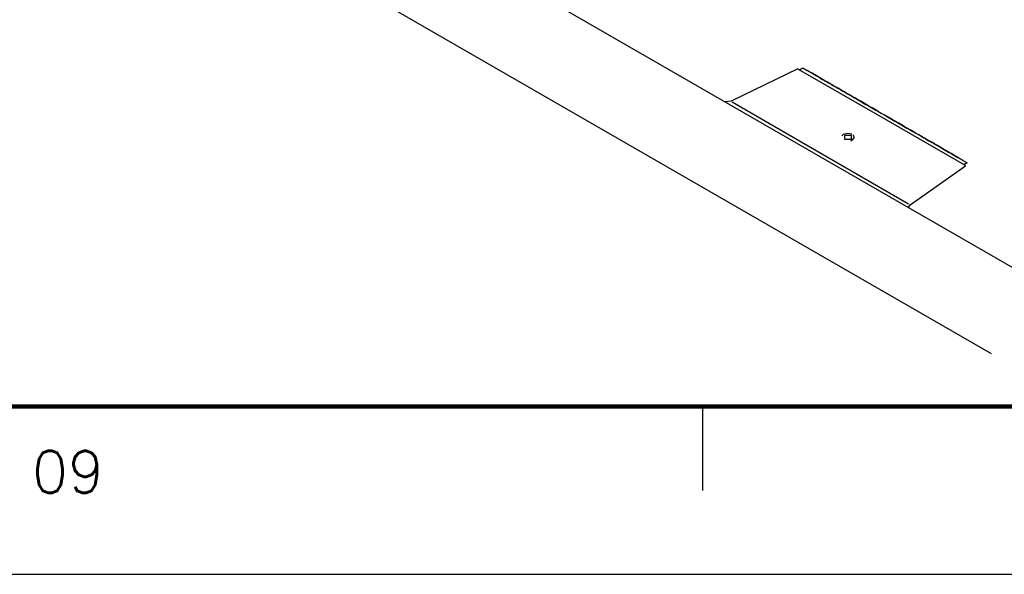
# Model space of a CAD drawing. Header units: millimetres. Extents: x 335 to 91625, y -1 to 84.
# Tile 31 of 62: x 398.09 to 403.95, y -0.51 to 2.79. Entities that reach past the tile are written whole.
import ezdxf

# ---------------------------------------------------------------- set-up
doc = ezdxf.new("R2010")
doc.units = ezdxf.units.MM
doc.header["$MEASUREMENT"] = 0
doc.layers.add('Margem', color=4, linetype='Continuous')
doc.styles.add('ROMANS', font='ROMANS')

msp = doc.modelspace()

# ---------------------------------------------------------------- linework, layer by layer
at = {"color": 7}
for p, q in [((404.3121, 1.1356), (399.1151, 4.1356)), ((398.6071, 3.8426), (403.8761, 0.8016)), ((402.7241, 2.4976), (402.3281, 2.3046)), ((403.2261, 2.2076), (402.7291, 2.4946)), ((402.3281, 2.3046), (402.2931, 2.3016)), ((402.3331, 2.3016), (402.8611, 1.9966)), ((403.7191, 1.9236), (403.2261, 2.2076)), ((402.8611, 1.9966), (403.3841, 1.6946)), ((403.3941, 1.6886), (403.7241, 1.9206)), ((403.3841, 1.6716), (403.3941, 1.6886))]:
    msp.add_line(p, q, dxfattribs=at)
for points in [[(402.7241, 2.4976), (402.7241, 2.4976), (402.7241, 2.4976), (402.7241, 2.4976), (402.7241, 2.4976), (402.7241, 2.4976), (402.7241, 2.4976), (402.7291, 2.4946), (402.7291, 2.4946), (402.7291, 2.4946), (402.7291, 2.4946), (402.7291, 2.4946), (402.7291, 2.4946), (402.7341, 2.4916), (402.7341, 2.4916), (402.7341, 2.4916), (402.7541, 2.5036), (402.7541, 2.5036), (402.7591, 2.5006), (402.7591, 2.5006), (402.7591, 2.5006), (402.7591, 2.5006), (402.7651, 2.4976), (402.7651, 2.4976), (402.7651, 2.4976), (402.7651, 2.4976), (402.7701, 2.4946), (402.7701, 2.4946), (402.7701, 2.4946), (402.7701, 2.4946), (402.7751, 2.4916), (402.7751, 2.4916), (402.7751, 2.4916), (402.7801, 2.4886), (402.7801, 2.4886), (402.7801, 2.4886)], [(403.2471, 2.2196), (403.2261, 2.2306), (403.2061, 2.2426), (403.1911, 2.2516), (403.1711, 2.2636), (403.1501, 2.2746), (403.1351, 2.2836), (403.1151, 2.2956), (403.0991, 2.3046), (403.0791, 2.3156), (403.0641, 2.3246), (403.0491, 2.3336), (403.0281, 2.3456), (403.0131, 2.3536), (402.9981, 2.3626), (402.9831, 2.3716), (402.9681, 2.3806), (402.9521, 2.3896), (402.9371, 2.3976), (402.9271, 2.4036), (402.9121, 2.4126), (402.9021, 2.4186), (402.8861, 2.4276), (402.8761, 2.4336), (402.8661, 2.4386), (402.8561, 2.4446), (402.8461, 2.4506), (402.8361, 2.4566), (402.8251, 2.4626), (402.8201, 2.4656), (402.8101, 2.4716), (402.8051, 2.4746), (402.8001, 2.4766), (402.7951, 2.4796), (402.7901, 2.4826), (402.7901, 2.4826), (402.7851, 2.4856), (402.7851, 2.4856), (402.7801, 2.4886), (402.7801, 2.4886), (402.7801, 2.4886)], [(402.7801, 2.4886), (402.7801, 2.4886), (402.7851, 2.4856), (402.7851, 2.4856), (402.7851, 2.4856), (402.7901, 2.4826), (402.7951, 2.4796), (402.8001, 2.4766), (402.8051, 2.4746), (402.8101, 2.4716), (402.8151, 2.4686), (402.8251, 2.4626), (402.8361, 2.4566), (402.8411, 2.4536), (402.8511, 2.4476), (402.8611, 2.4416), (402.8711, 2.4356), (402.8861, 2.4276), (402.8971, 2.4216), (402.9071, 2.4156), (402.9221, 2.4066), (402.9371, 2.3976), (402.9471, 2.3926), (402.9621, 2.3836), (402.9781, 2.3746), (402.9931, 2.3656), (403.0081, 2.3566), (403.0281, 2.3456), (403.0441, 2.3366), (403.0591, 2.3276), (403.0741, 2.3186), (403.0941, 2.3076), (403.1101, 2.2986), (403.1301, 2.2866), (403.1451, 2.2776), (403.1651, 2.2666), (403.1861, 2.2546), (403.2011, 2.2456), (403.2211, 2.2336), (403.2421, 2.2226)], [(403.2471, 2.2196), (403.2621, 2.2106), (403.2821, 2.1986), (403.3021, 2.1866), (403.3181, 2.1786), (403.3381, 2.1666), (403.3531, 2.1576), (403.3731, 2.1456), (403.3891, 2.1376), (403.4091, 2.1256), (403.4241, 2.1166), (403.4451, 2.1046), (403.4601, 2.0966), (403.4751, 2.0876), (403.4901, 2.0786), (403.5051, 2.0696), (403.5211, 2.0606), (403.5361, 2.0526), (403.5511, 2.0436), (403.5661, 2.0346), (403.5761, 2.0286), (403.5921, 2.0196), (403.6021, 2.0146), (403.6121, 2.0086), (403.6221, 2.0026), (403.6371, 1.9936), (403.6421, 1.9906), (403.6531, 1.9846), (403.6631, 1.9786), (403.6681, 1.9766), (403.6781, 1.9706), (403.6831, 1.9676), (403.6881, 1.9646), (403.6931, 1.9616), (403.6981, 1.9586), (403.7031, 1.9556), (403.7031, 1.9556), (403.7081, 1.9526), (403.7081, 1.9526), (403.7081, 1.9526), (403.7081, 1.9526)], [(403.7081, 1.9526), (403.7081, 1.9526), (403.7081, 1.9526), (403.7031, 1.9556), (403.7031, 1.9556), (403.6981, 1.9586), (403.6931, 1.9616), (403.6881, 1.9646), (403.6831, 1.9676), (403.6781, 1.9706), (403.6731, 1.9736), (403.6631, 1.9786), (403.6581, 1.9816), (403.6481, 1.9876), (403.6371, 1.9936), (403.6271, 1.9996), (403.6171, 2.0056), (403.6071, 2.0116), (403.5921, 2.0196), (403.5821, 2.0256), (403.5661, 2.0346), (403.5561, 2.0406), (403.5411, 2.0496), (403.5261, 2.0586), (403.5111, 2.0666), (403.4951, 2.0756), (403.4801, 2.0846), (403.4651, 2.0936), (403.4451, 2.1046), (403.4291, 2.1136), (403.4141, 2.1226), (403.3941, 2.1346), (403.3791, 2.1426), (403.3581, 2.1546), (403.3431, 2.1636), (403.3231, 2.1756), (403.3081, 2.1846), (403.2871, 2.1956), (403.2671, 2.2076), (403.2521, 2.2166), (403.2471, 2.2196)], [(403.0471, 2.1086), (403.0211, 2.1136), (402.9951, 2.1066)], [(402.9951, 2.1066), (402.9911, 2.1036), (402.9871, 2.0996)], [(403.0031, 2.1016), (403.0031, 2.0786), (403.0441, 2.0786)], [(403.0441, 2.0786), (403.0441, 2.1016), (403.0031, 2.1016)], [(403.0401, 2.0696), (403.0461, 2.0716), (403.0511, 2.0746)], [(403.0511, 2.0746), (403.0631, 2.0886), (403.0551, 2.1046)], [(403.7081, 1.9526), (403.7081, 1.9526), (403.7131, 1.9496), (403.7131, 1.9496), (403.7131, 1.9496), (403.7131, 1.9496), (403.7191, 1.9466), (403.7191, 1.9466), (403.7191, 1.9466), (403.7241, 1.9436), (403.7241, 1.9436), (403.7241, 1.9436), (403.7241, 1.9436), (403.7291, 1.9406), (403.7291, 1.9406), (403.7291, 1.9406), (403.7291, 1.9406), (403.7341, 1.9376), (403.7341, 1.9376), (403.7341, 1.9376), (403.7131, 1.9266), (403.7191, 1.9236), (403.7191, 1.9236), (403.7191, 1.9236), (403.7191, 1.9236), (403.7191, 1.9236), (403.7191, 1.9236), (403.7241, 1.9206), (403.7241, 1.9206), (403.7241, 1.9206), (403.7241, 1.9206), (403.7241, 1.9206), (403.7241, 1.9206), (403.7241, 1.9206), (403.7241, 1.9206), (403.7241, 1.9206)]]:
    msp.add_lwpolyline(points, dxfattribs=at)
at = {"layer": 'Margem', "lineweight": 100}
msp.add_line((481.8344, 0.4869), (337.8344, 0.4869), dxfattribs=at)
at = {"layer": 'Margem', "color": 1}
for p, q in [((402.1594, -0.0131), (402.1594, 0.4869)), ((335.3344, -0.5131), (482.8344, -0.5131))]:
    msp.add_line(p, q, dxfattribs=at)

# ---------------------------------------------------------------- texts
at = {"layer": 'Margem', "color": 1, "insert": (398.3763, -0.0284), "char_height": 0.25, "width": 1.479069, "attachment_point": 8, "line_spacing_factor": 0.798, "style": 'ROMANS'}
msp.add_mtext('09', dxfattribs=at)

doc.saveas('drawing.dxf')
